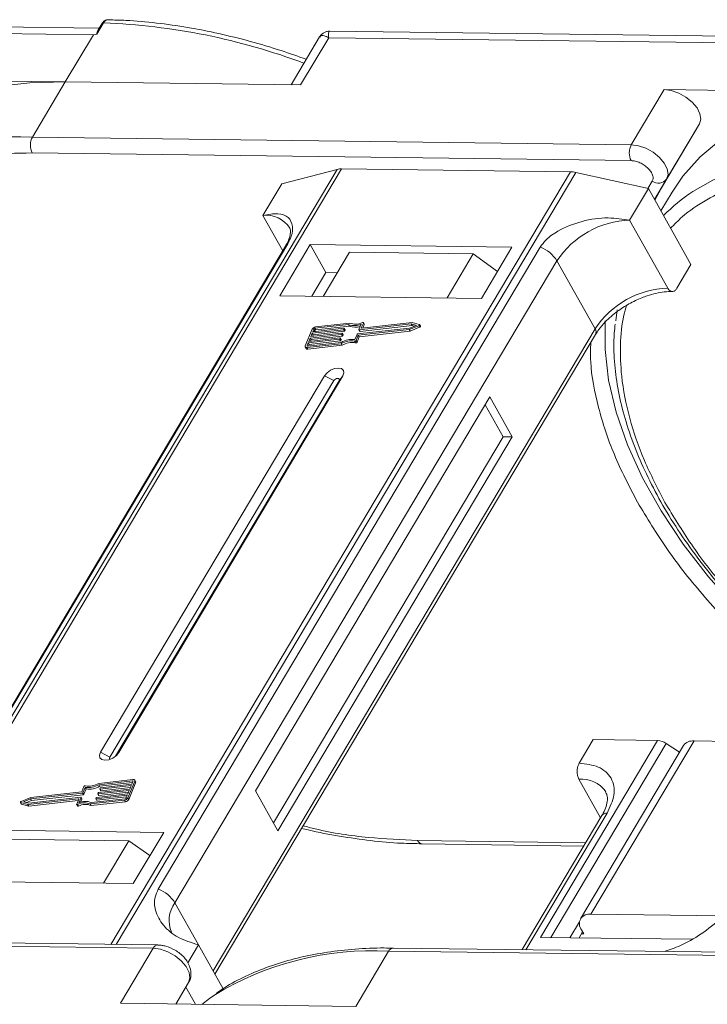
# Model space of a CAD drawing. Header units: millimetres. Extents: x -1214 to 867, y -361 to 1097.
# Tile 35 of 51: x 210 to 254, y 812 to 875. Entities that reach past the tile are written whole.
import ezdxf

# ---------------------------------------------------------------- set-up
doc = ezdxf.new("R2010")
doc.units = ezdxf.units.MM

msp = doc.modelspace()

# ---------------------------------------------------------------- linework, layer by layer
at = {"color": 7, "linetype": 'Continuous', "lineweight": 15}
for p, q in [((175.765, 874.807), (214.298, 874.311)), ((214.669, 874.73), (175.838, 875.229)), ((214.958, 875.068), (214.529, 874.346)), ((214.84, 875.017), (214.579, 874.579)), ((214.298, 874.311), (212.488, 871.269)), ((214.529, 874.346), (214.298, 874.311)), ((228.856, 874.165), (227.022, 871.082)), ((227.633, 871.074), (229.442, 874.116)), ((229.442, 874.116), (267.974, 873.62)), ((268.346, 874.039), (229.515, 874.538)), ((212.488, 871.269), (197.344, 871.464)), ((210.377, 867.72), (212.488, 871.269)), ((212.488, 871.269), (227.633, 871.074)), ((251.02, 870.773), (248.91, 867.224)), ((266.165, 870.578), (251.02, 870.773)), ((253.294, 868.563), (250.908, 864.551)), ((251.183, 865.014), (253.294, 868.563)), ((248.91, 867.224), (210.377, 867.72)), ((210.364, 866.698), (248.896, 866.202)), ((229.981, 865.643), (200.425, 815.948)), ((200.696, 815.945), (230.274, 865.676)), ((244.996, 865.486), (215.418, 815.755)), ((215.774, 815.751), (245.331, 865.445)), ((226.415, 864.703), (229.981, 865.643)), ((230.274, 865.676), (244.996, 865.486)), ((245.331, 865.445), (250.009, 864.4)), ((225.209, 862.675), (226.415, 864.703)), ((250.26, 864.876), (249.981, 864.406)), ((250.401, 863.699), (251.183, 865.014)), ((250.401, 863.699), (250.908, 864.551)), ((250.908, 864.551), (250.429, 863.651)), ((248.803, 862.372), (250.009, 864.4)), ((250.009, 864.4), (252.748, 859.51)), ((251.53, 864.183), (250.809, 862.971)), ((225.209, 862.675), (226.483, 860.4)), ((251.254, 857.997), (248.803, 862.372)), ((226.66, 860.697), (202.083, 819.375)), ((202.225, 819.528), (226.802, 860.85)), ((228.252, 860.797), (226.292, 857.502)), ((241.229, 860.63), (228.252, 860.797)), ((228.252, 860.797), (229.261, 858.996)), ((243.053, 860.641), (218.476, 819.319)), ((230.782, 860.305), (229.094, 857.466)), ((238.745, 860.202), (230.782, 860.305)), ((237.057, 857.363), (238.745, 860.202)), ((238.745, 860.202), (240.305, 859.077)), ((239.269, 857.335), (241.229, 860.63)), ((219.546, 818.428), (244.123, 859.75)), ((246.574, 855.375), (244.123, 859.75)), ((251.844, 857.989), (252.748, 859.51)), ((229.261, 858.996), (228.357, 857.475)), ((229.998, 858.986), (229.261, 858.996)), ((226.292, 857.502), (239.269, 857.335)), ((247.998, 856.6), (247.911, 855.89)), ((230.722, 855.656), (228.558, 855.411)), ((230.793, 855.748), (228.594, 855.5)), ((230.78, 855.553), (230.722, 855.656)), ((231.39, 855.331), (231.531, 855.673)), ((234.749, 855.69), (231.409, 855.312)), ((231.669, 855.752), (231.537, 855.432)), ((234.808, 855.781), (231.556, 855.413)), ((231.633, 855.422), (231.726, 855.649)), ((231.727, 855.674), (231.669, 855.777)), ((231.669, 855.752), (231.726, 855.649)), ((235.086, 855.602), (234.749, 855.69)), ((234.807, 855.587), (234.749, 855.69)), ((235.266, 855.661), (234.808, 855.781)), ((235.341, 855.546), (235.284, 855.649)), ((246.574, 855.375), (221.997, 814.053)), ((222.116, 813.84), (246.605, 855.013)), ((228.373, 855.348), (227.937, 854.287)), ((230.258, 855.013), (228.248, 854.786)), ((228.284, 854.874), (230.294, 855.102)), ((228.375, 855.095), (228.284, 854.874)), ((230.385, 855.323), (228.375, 855.095)), ((228.433, 854.993), (228.375, 855.095)), ((228.389, 854.886), (228.433, 854.993)), ((228.412, 855.184), (230.422, 855.411)), ((228.484, 855.361), (228.412, 855.184)), ((228.433, 854.993), (230.443, 855.22)), ((228.542, 855.258), (228.484, 855.361)), ((228.516, 855.196), (228.542, 855.258)), ((228.558, 855.411), (228.616, 855.308)), ((228.616, 855.308), (230.78, 855.553)), ((230.316, 854.91), (230.258, 855.013)), ((230.313, 855.083), (230.295, 855.039)), ((230.352, 854.936), (230.295, 855.039)), ((230.371, 854.992), (230.313, 855.095)), ((230.371, 854.98), (230.313, 855.083)), ((230.352, 854.936), (230.371, 854.98)), ((230.443, 855.22), (230.385, 855.323)), ((230.44, 855.392), (230.422, 855.348)), ((230.48, 855.245), (230.422, 855.348)), ((230.498, 855.302), (230.44, 855.405)), ((230.498, 855.289), (230.44, 855.392)), ((230.48, 855.245), (230.498, 855.289)), ((231.122, 854.68), (231.263, 855.022)), ((231.3, 855.047), (234.64, 855.425)), ((231.346, 854.968), (234.626, 855.339)), ((231.39, 855.319), (231.448, 855.216)), ((231.404, 854.865), (234.684, 855.236)), ((231.466, 855.209), (231.409, 855.312)), ((231.466, 855.209), (234.807, 855.587)), ((231.548, 855.413), (231.537, 855.432)), ((234.626, 855.339), (235.233, 855.579)), ((234.684, 855.236), (234.626, 855.339)), ((234.64, 855.425), (235.086, 855.602)), ((234.684, 855.236), (235.291, 855.476)), ((234.807, 855.587), (234.953, 855.549)), ((235.233, 855.579), (235.291, 855.476)), ((228.121, 854.476), (228.048, 854.3)), ((228.049, 854.173), (230.248, 854.422)), ((228.085, 854.262), (230.25, 854.506)), ((230.131, 854.704), (228.121, 854.476)), ((228.179, 854.373), (228.121, 854.476)), ((228.135, 854.267), (228.179, 854.373)), ((228.157, 854.565), (230.167, 854.792)), ((228.248, 854.786), (228.157, 854.565)), ((228.179, 854.373), (230.188, 854.601)), ((228.306, 854.683), (228.248, 854.786)), ((228.262, 854.577), (228.306, 854.683)), ((228.306, 854.683), (230.316, 854.91)), ((230.188, 854.601), (230.131, 854.704)), ((230.186, 854.773), (230.168, 854.729)), ((230.225, 854.626), (230.168, 854.729)), ((230.243, 854.683), (230.186, 854.786)), ((230.243, 854.67), (230.186, 854.773)), ((230.225, 854.626), (230.243, 854.67)), ((230.306, 854.319), (230.248, 854.422)), ((231.11, 854.577), (231.168, 854.474)), ((231.206, 854.626), (231.346, 854.968)), ((231.264, 854.523), (231.206, 854.626)), ((231.264, 854.523), (231.404, 854.865)), ((231.404, 854.865), (231.346, 854.968)), ((227.937, 854.212), (227.995, 854.11)), ((228.048, 854.3), (228.069, 854.262)), ((228.107, 854.07), (228.049, 854.173)), ((228.107, 854.07), (230.306, 854.319)), ((229.175, 852.356), (214.76, 828.12)), ((229.77, 852.041), (215.355, 827.806)), ((215.732, 827.87), (230.106, 852.037)), ((215.94, 828.105), (230.355, 852.341)), ((229.175, 852.356), (229.77, 852.041)), ((230.355, 852.341), (230.106, 852.037)), ((239.806, 850.992), (224.728, 825.641)), ((241.248, 848.419), (239.806, 850.992)), ((240.658, 848.427), (239.504, 850.485)), ((225.881, 823.582), (240.658, 848.427)), ((226.17, 823.068), (241.248, 848.419)), ((241.248, 848.419), (240.658, 848.427)), ((250.603, 828.88), (243.064, 816.205)), ((243.729, 816.196), (251.16, 828.689)), ((245.551, 827.412), (246.455, 828.933)), ((252.278, 828.559), (245.644, 817.405)), ((246.309, 817.696), (252.944, 828.85)), ((246.455, 828.933), (250.603, 828.88)), ((252.016, 828.117), (251.16, 828.689)), ((261.738, 828.736), (252.944, 828.85)), ((215.355, 827.806), (214.76, 828.12)), ((215.94, 828.105), (215.787, 827.918)), ((213.689, 825.915), (213.548, 825.573)), ((213.772, 825.861), (213.632, 825.519)), ((213.83, 825.758), (213.772, 825.861)), ((216.809, 826.279), (214.645, 826.034)), ((214.703, 825.931), (214.645, 826.034)), ((216.846, 826.368), (214.647, 826.119)), ((214.703, 825.931), (216.818, 826.171)), ((216.738, 825.976), (214.728, 825.749)), ((214.764, 825.837), (216.774, 826.064)), ((214.785, 825.646), (216.69, 825.861)), ((216.521, 825.192), (216.958, 826.254)), ((216.579, 825.09), (217.015, 826.151)), ((216.647, 825.755), (216.738, 825.976)), ((216.774, 826.064), (216.847, 826.241)), ((216.84, 826.225), (216.809, 826.279)), ((217.015, 826.225), (216.958, 826.328)), ((216.958, 826.254), (217.015, 826.151)), ((245.537, 826.39), (246.931, 823.902)), ((210.268, 825.202), (209.662, 824.961)), ((210.146, 824.851), (213.486, 825.229)), ((213.595, 825.494), (210.255, 825.116)), ((213.548, 825.573), (210.268, 825.202)), ((210.312, 825.013), (213.653, 825.391)), ((213.505, 825.21), (213.364, 824.868)), ((213.562, 825.119), (213.505, 825.222)), ((213.505, 825.21), (213.562, 825.107)), ((213.653, 825.391), (213.595, 825.494)), ((213.69, 825.416), (213.632, 825.519)), ((213.69, 825.416), (213.83, 825.758)), ((214.455, 825.148), (214.473, 825.193)), ((216.483, 825.357), (214.473, 825.129)), ((214.51, 825.218), (216.52, 825.445)), ((214.531, 825.027), (216.436, 825.242)), ((214.582, 825.458), (214.6, 825.502)), ((214.582, 825.446), (214.639, 825.343)), ((216.61, 825.666), (214.6, 825.439)), ((214.658, 825.336), (214.6, 825.439)), ((214.637, 825.527), (216.647, 825.755)), ((214.658, 825.336), (216.563, 825.552)), ((214.709, 825.768), (214.727, 825.812)), ((214.709, 825.755), (214.767, 825.652)), ((214.785, 825.646), (214.728, 825.749)), ((216.41, 825.18), (216.483, 825.357)), ((216.52, 825.445), (216.61, 825.666)), ((216.579, 825.09), (216.521, 825.192)), ((224.728, 825.641), (226.17, 823.068)), ((209.611, 824.892), (209.669, 824.789)), ((209.628, 824.88), (210.087, 824.76)), ((209.686, 824.777), (209.628, 824.88)), ((209.686, 824.777), (210.144, 824.657)), ((210.255, 825.116), (209.809, 824.939)), ((209.809, 824.939), (210.146, 824.851)), ((209.999, 824.889), (210.312, 825.013)), ((210.087, 824.76), (213.339, 825.128)), ((210.144, 824.657), (210.087, 824.76)), ((210.144, 824.657), (213.319, 825.016)), ((210.312, 825.013), (210.255, 825.116)), ((213.226, 824.789), (213.358, 825.109)), ((213.226, 824.764), (213.284, 824.661)), ((213.347, 824.655), (213.289, 824.758)), ((213.354, 825.1), (213.339, 825.128)), ((213.48, 824.905), (213.562, 825.107)), ((214.101, 824.792), (216.3, 825.041)), ((214.101, 824.792), (214.159, 824.689)), ((214.159, 824.689), (216.358, 824.938)), ((214.172, 824.885), (216.337, 825.129)), ((214.455, 825.136), (214.512, 825.033)), ((214.531, 825.027), (214.473, 825.129)), ((216.3, 825.041), (216.358, 824.938)), ((247.02, 824.051), (241.884, 815.415)), ((242.128, 815.412), (247.352, 824.196)), ((218.823, 822.959), (205.846, 823.126)), ((216.863, 819.663), (218.823, 822.959)), ((208.611, 822.528), (216.574, 822.426)), ((214.946, 819.688), (216.574, 822.426)), ((216.574, 822.426), (217.942, 821.478)), ((245.977, 822.297), (235.162, 822.436)), ((235.455, 822.22), (245.852, 822.087)), ((203.886, 819.83), (216.863, 819.663)), ((219.546, 818.428), (221.06, 815.726)), ((254.837, 817.586), (246.309, 817.696)), ((245.579, 817.216), (244.963, 816.18)), ((245.779, 816.553), (245.553, 816.173)), ((245.851, 816.424), (245.703, 816.426)), ((245.706, 816.681), (245.851, 816.424)), ((179.619, 816.005), (218.151, 815.509)), ((218.449, 815.716), (179.916, 816.212)), ((221.06, 815.726), (220.375, 814.575)), ((221.06, 815.726), (222.648, 812.892)), ((243.064, 816.205), (252.778, 816.08)), ((218.151, 815.509), (216.04, 811.96)), ((231.185, 811.765), (233.296, 815.314)), ((233.296, 815.314), (271.828, 814.818)), ((272.125, 815.026), (233.593, 815.521)), ((251.116, 815.296), (251.142, 815.339)), ((220.424, 813.299), (219.601, 811.914)), ((219.601, 811.914), (220.424, 813.299)), ((220.246, 812.998), (220.862, 811.898)), ((216.04, 811.96), (231.185, 811.765))]:
    msp.add_line(p, q, dxfattribs=at)
at = {"color": 7, "linetype": 'Continuous', "lineweight": 15, "flags": 128}
for points in [[(212.488, 871.269), (210.213, 871.208), (208.058, 870.965), (206.041, 870.542), (204.178, 869.942), (202.484, 869.171), (200.973, 868.235), (199.656, 867.14), (198.545, 865.897), (197.853, 864.874)], [(253.294, 868.563), (253.382, 868.863), (253.328, 869.217), (253.138, 869.594), (252.828, 869.961), (252.424, 870.288), (251.961, 870.546), (251.48, 870.712), (251.02, 870.773)], [(266.165, 870.578), (263.89, 870.517), (261.735, 870.274), (259.718, 869.851), (257.855, 869.252), (256.161, 868.48), (254.649, 867.544), (253.333, 866.45), (252.222, 865.206), (251.53, 864.183)], [(251.183, 865.014), (251.271, 865.314), (251.217, 865.668), (251.027, 866.045), (250.717, 866.412), (250.313, 866.739), (249.85, 866.997), (249.369, 867.163), (248.91, 867.224)], [(226.66, 860.697), (226.719, 860.776), (226.802, 860.85)], [(231.606, 855.783), (231.621, 855.788), (231.635, 855.79), (231.648, 855.79), (231.658, 855.787), (231.666, 855.781), (231.671, 855.773), (231.672, 855.763), (231.669, 855.752)], [(235.266, 855.661), (235.277, 855.656), (235.284, 855.647), (235.286, 855.636), (235.283, 855.624), (235.276, 855.611), (235.264, 855.598), (235.25, 855.588), (235.233, 855.579)], [(263.047, 830.936), (262.179, 831.574), (259.869, 833.41), (257.703, 835.339), (255.699, 837.345), (253.875, 839.412), (252.246, 841.52), (250.827, 843.654), (249.628, 845.793), (248.66, 847.92), (247.933, 850.018), (247.451, 852.067), (247.219, 854.05), (247.233, 855.885)], [(230.294, 855.102), (230.3, 855.102), (230.304, 855.101), (230.308, 855.1), (230.311, 855.097), (230.313, 855.094), (230.314, 855.091), (230.314, 855.087), (230.313, 855.083)], [(230.422, 855.411), (230.427, 855.411), (230.431, 855.411), (230.435, 855.409), (230.439, 855.407), (230.441, 855.404), (230.442, 855.401), (230.441, 855.397), (230.44, 855.392)], [(231.409, 855.312), (231.403, 855.312), (231.399, 855.313), (231.395, 855.314), (231.392, 855.316), (231.39, 855.319), (231.389, 855.323), (231.389, 855.327), (231.39, 855.331)], [(231.537, 855.432), (231.536, 855.428), (231.536, 855.424), (231.537, 855.42), (231.539, 855.417), (231.542, 855.415), (231.546, 855.414), (231.551, 855.413), (231.556, 855.413)], [(235.291, 855.476), (235.307, 855.485), (235.322, 855.495), (235.334, 855.508), (235.341, 855.521), (235.344, 855.533), (235.342, 855.544), (235.341, 855.546)], [(230.167, 854.792), (230.172, 854.792), (230.177, 854.792), (230.181, 854.79), (230.184, 854.788), (230.186, 854.785), (230.187, 854.781), (230.187, 854.777), (230.186, 854.773)], [(228.049, 854.173), (228.018, 854.172), (227.99, 854.176), (227.966, 854.185), (227.947, 854.199), (227.935, 854.216), (227.929, 854.238), (227.93, 854.261), (227.937, 854.287)], [(228.048, 854.3), (228.046, 854.291), (228.045, 854.283), (228.047, 854.276), (228.052, 854.27), (228.058, 854.266), (228.066, 854.263), (228.075, 854.261), (228.085, 854.262)], [(230.355, 852.341), (230.425, 852.535), (230.395, 852.701), (230.269, 852.814), (230.066, 852.855), (229.818, 852.819), (229.561, 852.712), (229.335, 852.549), (229.175, 852.356)], [(230.106, 852.037), (230.126, 852.093), (230.117, 852.14), (230.081, 852.172), (230.024, 852.184), (229.953, 852.174), (229.88, 852.143), (229.815, 852.097), (229.77, 852.041)], [(214.76, 828.12), (214.69, 827.925), (214.72, 827.759), (214.846, 827.647), (215.048, 827.605), (215.297, 827.641), (215.554, 827.748), (215.78, 827.911), (215.94, 828.105)], [(215.355, 827.806), (215.335, 827.75), (215.343, 827.703), (215.379, 827.671), (215.383, 827.669)], [(216.847, 826.241), (216.849, 826.25), (216.849, 826.258), (216.847, 826.265), (216.843, 826.271), (216.837, 826.275), (216.829, 826.278), (216.82, 826.28), (216.809, 826.279)], [(216.846, 826.368), (216.877, 826.369), (216.905, 826.365), (216.929, 826.356), (216.947, 826.342), (216.96, 826.324), (216.966, 826.303), (216.965, 826.279), (216.958, 826.254)], [(213.486, 825.229), (213.491, 825.229), (213.496, 825.228), (213.5, 825.227), (213.503, 825.224), (213.505, 825.221), (213.506, 825.218), (213.506, 825.214), (213.505, 825.21)], [(214.6, 825.439), (214.595, 825.439), (214.591, 825.44), (214.587, 825.441), (214.584, 825.443), (214.581, 825.446), (214.58, 825.45), (214.581, 825.454), (214.582, 825.458)], [(214.728, 825.749), (214.722, 825.748), (214.718, 825.749), (214.714, 825.751), (214.711, 825.753), (214.709, 825.756), (214.708, 825.759), (214.708, 825.763), (214.709, 825.768)], [(209.628, 824.88), (209.617, 824.885), (209.611, 824.894), (209.608, 824.904), (209.611, 824.917), (209.619, 824.93), (209.631, 824.942), (209.645, 824.953), (209.662, 824.961)], [(209.669, 824.789), (209.675, 824.782), (209.686, 824.777)], [(213.289, 824.758), (213.274, 824.753), (213.26, 824.75), (213.247, 824.751), (213.236, 824.754), (213.229, 824.76), (213.224, 824.768), (213.223, 824.778), (213.226, 824.789)], [(213.284, 824.661), (213.286, 824.657), (213.294, 824.651), (213.305, 824.648), (213.318, 824.648), (213.332, 824.65), (213.347, 824.655)], [(213.358, 825.109), (213.359, 825.113), (213.359, 825.117), (213.358, 825.12), (213.356, 825.123), (213.353, 825.126), (213.349, 825.127), (213.344, 825.128), (213.339, 825.128)], [(214.473, 825.129), (214.468, 825.129), (214.463, 825.13), (214.459, 825.131), (214.456, 825.134), (214.454, 825.137), (214.453, 825.14), (214.453, 825.144), (214.455, 825.148)], [(235.455, 822.22), (235.455, 822.22), (235.446, 822.221)], [(218.151, 815.509), (218.61, 815.448), (219.092, 815.281), (219.554, 815.024), (219.958, 814.697), (220.269, 814.329), (220.459, 813.952), (220.512, 813.599), (220.424, 813.299)], [(233.593, 815.521), (233.593, 815.521), (233.602, 815.521)], [(221.269, 811.892), (221.78, 812.28), (222.05, 812.468)]]:
    msp.add_lwpolyline(points, dxfattribs=at)
at = {"color": 7, "linetype": 'Continuous', "lineweight": 15}
for centre, radius, start, end in [((214.942, 874.944), 0.126, 82.49156, 144.10364), ((213.431, 834.125), 40.971, 69.39348, 87.86352), ((209.32, 848.231), 19.517, 86.89523, 121.269), ((211.357, 867.196), 1.11, 151.86538, 206.65442), ((249.889, 866.701), 1.11, 151.86538, 206.65442), ((262.997, 847.54), 19.517, 86.89523, 121.269), ((230.25, 864.577), 1.098, 88.72031, 104.14409), ((244.965, 863.848), 1.638, 77.08998, 88.8989), ((250.651, 865.416), 0.666, 234.0762, 322.90297), ((259.499, 854.295), 11.94, 123.74678, 135.50714), ((225.415, 860.87), 1.817, 33.1952, 96.53301), ((248.993, 856.545), 5.83, 91.86957, 146.65022), ((242.244, 858.582), 2.213, 31.86898, 68.55124), ((251.444, 852.17), 5.83, 91.86957, 146.65022), ((231.107, 856.624), 1.042, 248.35959, 294.01857), ((231.164, 856.616), 0.943, 246.89164, 297.97103), ((231.702, 855.662), 0.0276, 333.09852, 26.5741), ((228.627, 855.215), 0.287, 96.59253, 152.29321), ((228.569, 855.316), 0.0955, 96.59253, 152.29321), ((228.627, 855.213), 0.0955, 96.59253, 152.29321), ((230.253, 855.061), 0.0478, 276.59253, 332.29321), ((230.358, 854.986), 0.0138, 333.02121, 26.65141), ((230.38, 855.37), 0.0478, 276.59253, 332.29321), ((230.437, 855.267), 0.0478, 276.59253, 332.29321), ((230.486, 855.296), 0.0138, 333.02121, 26.65141), ((231.154, 856.471), 0.991, 247.84687, 288.77105), ((231.305, 854.999), 0.0478, 96.59253, 152.29321), ((231.462, 855.227), 0.0183, 217.91724, 283.38081), ((246.295, 855.169), 0.346, 333.31625, 36.51573), ((230.125, 854.751), 0.0478, 276.59253, 332.29321), ((230.183, 854.648), 0.0478, 276.59253, 332.29321), ((230.231, 854.676), 0.0138, 333.02121, 26.65141), ((230.87, 853.435), 1.167, 78.13867, 122.23452), ((230.94, 853.317), 1.375, 82.36132, 120.10827), ((230.928, 853.332), 1.167, 78.13867, 122.23452), ((230.31, 854.958), 0.0478, 276.59253, 332.29321), ((231.125, 854.666), 0.0903, 260.49805, 333.59787), ((231.183, 854.563), 0.0903, 260.49805, 333.59787), ((228.081, 854.177), 0.11, 217.91724, 283.38081), ((250.548, 827.811), 1.07, 55.09609, 87.03844), ((252.863, 828.127), 0.727, 83.64232, 143.56702), ((213.77, 825.875), 0.0903, 80.49805, 153.59787), ((213.955, 827.224), 1.375, 262.36132, 300.10827), ((214.024, 827.106), 1.167, 258.13867, 302.23452), ((214.013, 827.121), 1.375, 262.36132, 300.10827), ((214.77, 825.79), 0.0478, 96.59253, 152.29321), ((216.942, 826.188), 0.0826, 333.02121, 26.65141), ((245.699, 824.488), 1.91, 35.13686, 94.86934), ((213.59, 825.541), 0.0478, 276.59253, 332.29321), ((213.647, 825.439), 0.0478, 276.59253, 332.29321), ((214.515, 825.17), 0.0478, 96.59253, 152.29321), ((214.642, 825.48), 0.0478, 96.59253, 152.29321), ((214.654, 825.354), 0.0183, 217.91724, 283.38081), ((214.781, 825.663), 0.0183, 217.91724, 283.38081), ((216.268, 825.326), 0.287, 276.59253, 332.29321), ((213.731, 823.925), 0.943, 66.89164, 117.97103), ((213.789, 823.822), 0.943, 66.89164, 117.97103), ((213.788, 823.916), 1.042, 68.35959, 114.01857), ((213.55, 825.113), 0.0138, 333.02121, 26.65141), ((214.527, 825.044), 0.0183, 217.91724, 283.38081), ((216.326, 825.224), 0.0955, 276.59253, 332.29321), ((216.325, 825.223), 0.287, 276.59253, 332.29321), ((247.312, 823.835), 0.363, 83.64232, 143.56702), ((235.498, 822.584), 0.367, 203.79329, 261.81678), ((217.667, 817.26), 2.213, 31.86898, 68.55124), ((221.083, 817.296), 1.909, 143.64522, 203.44279), ((246.201, 817.074), 0.631, 80.05661, 218.47393), ((218.468, 815.371), 0.346, 93.05406, 156.53827), ((232.234, 795.864), 19.479, 86.87659, 121.52214), ((233.625, 815.159), 0.363, 94.95278, 154.87747)]:
    msp.add_arc(centre, radius, start, end, dxfattribs=at)
for points, knots in [([(215.257, 875.276), (215.217, 875.273), (215.138, 875.268), (215.022, 875.214), (214.919, 875.132), (214.866, 875.055), (214.84, 875.017)], [0, 0, 0, 0, 0.254858, 0.509073, 0.758744, 1, 1, 1, 1]), ([(215.265, 875.272), (215.248, 875.273), (215.181, 875.278), (215.068, 875.22), (214.993, 875.116), (214.958, 875.068)], [0, 0, 0, 0, 0.1530543, 0.607068, 1, 1, 1, 1]), ([(227.999, 872.725), (227.458, 872.917), (226.252, 873.346), (224.374, 873.899), (222.365, 874.401), (220.351, 874.798), (218.353, 875.08), (216.649, 875.24), (215.64, 875.255), (215.265, 875.261)], [0, 0, 0, 0, 0.123694, 0.275342, 0.43003, 0.586973, 0.745611, 0.905547, 1, 1, 1, 1]), ([(214.529, 874.346), (214.528, 874.346), (214.526, 874.346), (214.523, 874.347), (214.52, 874.35), (214.516, 874.37), (214.53, 874.455), (214.539, 874.539), (214.579, 874.577), (214.581, 874.578)], [0, 0, 0, 0, 0.007214, 0.014412, 0.026801, 0.065603, 0.248401, 0.979877, 1, 1, 1, 1]), ([(229.512, 874.538), (229.457, 874.536), (229.339, 874.53), (229.159, 874.464), (228.982, 874.345), (228.898, 874.224), (228.854, 874.162)], [0, 0, 0, 0, 0.212442, 0.455273, 0.721982, 1, 1, 1, 1]), ([(229.442, 874.116), (229.341, 874.167), (229.138, 874.268), (228.944, 874.282), (228.893, 874.19), (228.874, 874.154)], [0, 0, 0, 0, 0.384879, 0.766722, 1, 1, 1, 1]), ([(229.514, 874.53), (229.511, 874.533), (229.464, 874.57), (229.424, 874.44), (229.436, 874.225), (229.442, 874.116)], [0, 0, 0, 0, 0.0382084, 0.5167755, 1, 1, 1, 1]), ([(197.759, 862.544), (198, 862.792), (198.673, 863.479), (200.055, 864.397), (202.029, 865.386), (204.453, 866.151), (207.293, 866.643), (209.351, 866.68), (210.364, 866.698)], [0, 0, 0, 0, 0.0892615, 0.2481902, 0.4071382, 0.6104349, 0.8081913, 1, 1, 1, 1]), ([(248.896, 866.202), (248.985, 866.195), (249.166, 866.18), (249.463, 866.075), (249.746, 865.917), (249.99, 865.719), (250.178, 865.497), (250.295, 865.267), (250.331, 865.047), (250.284, 864.933), (250.26, 864.876)], [0, 0, 0, 0, 0.12225, 0.25, 0.37775, 0.5, 0.62225, 0.75, 0.87775, 1, 1, 1, 1]), ([(251.435, 861.854), (251.677, 862.101), (252.349, 862.788), (253.732, 863.706), (255.705, 864.695), (258.129, 865.46), (260.97, 865.952), (263.028, 865.989), (264.041, 866.007)], [0, 0, 0, 0, 0.089262, 0.24819, 0.407138, 0.610435, 0.808191, 1, 1, 1, 1]), ([(226.802, 860.85), (226.887, 861.017), (227.107, 861.446), (227.152, 862.067), (226.883, 862.593), (226.226, 862.858), (225.549, 862.737), (225.209, 862.675)], [0, 0, 0, 0, 0.111335, 0.286497, 0.521289, 0.758582, 1, 1, 1, 1]), ([(248.803, 862.372), (248.35, 862.44), (247.366, 862.589), (245.725, 862.355), (244.353, 861.809), (243.455, 861.189), (243.169, 860.8), (243.053, 860.641)], [0, 0, 0, 0, 0.222481, 0.483081, 0.73977, 0.893878, 1, 1, 1, 1]), ([(226.934, 861.867), (226.935, 861.866), (226.966, 861.829), (226.979, 861.759), (226.989, 861.515), (226.898, 861.177), (226.784, 860.887), (226.667, 860.716), (226.654, 860.696)], [0, 0, 0, 0, 0.005744, 0.3066112, 0.5316672, 0.7534528, 0.9717968, 1, 1, 1, 1]), ([(248.75, 856.979), (249.029, 857.123), (249.422, 857.324), (250.011, 857.536), (250.499, 857.672), (251.047, 857.769), (251.378, 857.777), (251.546, 857.781)], [0, 0, 0, 0, 0.294099, 0.412703, 0.605791, 0.800293, 1, 1, 1, 1]), ([(251.844, 857.989), (251.807, 857.938), (251.732, 857.835), (251.592, 857.772), (251.451, 857.788), (251.334, 857.872), (251.276, 857.961), (251.254, 857.997)], [0, 0, 0, 0, 0.214694, 0.429388, 0.644082, 0.858775, 1, 1, 1, 1]), ([(246.616, 855.014), (246.678, 855.119), (246.837, 855.385), (247.181, 855.783), (247.594, 856.176), (248.093, 856.58), (248.498, 856.827), (248.75, 856.979)], [0, 0, 0, 0, 0.149323, 0.380846, 0.555425, 0.724977, 1, 1, 1, 1]), ([(251.076, 844.203), (250.609, 845.102), (249.659, 846.928), (248.735, 849.659), (248.247, 852.154), (248.179, 854.359), (248.299, 855.88), (248.538, 856.677), (248.6, 856.882)], [0, 0, 0, 0, 0.198524, 0.403205, 0.613647, 0.778148, 0.942668, 1, 1, 1, 1]), ([(247.865, 855.687), (247.831, 855.3), (247.75, 854.381), (247.84, 852.858), (248.098, 851.143), (248.544, 849.387), (249.166, 847.606), (249.959, 845.81), (250.917, 844.011), (252.033, 842.219), (253.297, 840.448), (254.697, 838.708), (256.221, 837.015), (257.847, 835.386), (259.54, 833.845), (261.245, 832.439), (262.436, 831.516), (263.056, 831.078), (263.109, 831.04)], [0, 0, 0, 0, 0.0503207, 0.1196233, 0.1889785, 0.2583344, 0.327647, 0.3968804, 0.4659963, 0.5349555, 0.6037094, 0.6721769, 0.7402153, 0.8075512, 0.8735932, 0.9367934, 0.9945952, 1, 1, 1, 1]), ([(246.303, 854.506), (246.29, 854.094), (246.248, 852.762), (246.742, 850.334), (247.709, 847.304), (248.776, 845.248), (249.307, 844.225)], [0, 0, 0, 0, 0.131047, 0.423394, 0.71326, 1, 1, 1, 1]), ([(249.307, 844.225), (249.919, 843.209), (251.161, 841.149), (253.599, 838.069), (256.464, 835.046), (259.46, 832.342), (261.606, 830.778), (262.545, 830.093)], [0, 0, 0, 0, 0.202029, 0.409492, 0.620744, 0.833942, 1, 1, 1, 1]), ([(263.189, 831.175), (262.788, 831.461), (261.54, 832.348), (259.599, 833.973), (257.181, 836.209), (254.858, 838.728), (252.714, 841.474), (251.617, 843.303), (251.076, 844.203)], [0, 0, 0, 0, 0.076289, 0.237481, 0.398693, 0.604886, 0.805459, 1, 1, 1, 1]), ([(245.551, 827.412), (245.52, 827.349), (245.458, 827.224), (245.418, 826.983), (245.423, 826.738), (245.468, 826.533), (245.518, 826.431), (245.537, 826.39)], [0, 0, 0, 0, 0.214694, 0.429388, 0.644082, 0.858775, 1, 1, 1, 1]), ([(247.352, 824.196), (247.54, 824.595), (247.829, 825.209), (247.808, 825.953), (247.634, 826.467), (247.287, 826.883), (246.664, 827.29), (245.989, 827.364), (245.551, 827.412)], [0, 0, 0, 0, 0.239457, 0.368361, 0.5, 0.631639, 0.760543, 1, 1, 1, 1]), ([(247.248, 825.576), (247.286, 825.511), (247.368, 825.368), (247.386, 825.056), (247.305, 824.65), (247.175, 824.304), (247.04, 824.097), (247.009, 824.049)], [0, 0, 0, 0, 0.209538, 0.461851, 0.698708, 0.93023, 1, 1, 1, 1]), ([(235.162, 822.436), (234.113, 822.486), (231.981, 822.588), (229.482, 822.946), (228.052, 823.32), (227.795, 823.387)], [0, 0, 0, 0, 0.442982, 0.899702, 1, 1, 1, 1]), ([(227.699, 823.225), (227.84, 823.189), (228.663, 822.982), (230.151, 822.707), (232.15, 822.417), (233.925, 822.255), (235.004, 822.24), (235.448, 822.233)], [0, 0, 0, 0, 0.052717, 0.30573, 0.561476, 0.819314, 1, 1, 1, 1]), ([(218.476, 819.319), (218.396, 819.143), (218.189, 818.69), (218.265, 817.856), (218.748, 816.946), (219.707, 816.142), (220.606, 815.866), (221.06, 815.726)], [0, 0, 0, 0, 0.111335, 0.286497, 0.521289, 0.758582, 1, 1, 1, 1]), ([(251.142, 815.339), (251.492, 815.455), (252.25, 815.708), (253.576, 816.505), (254.728, 817.443), (255.516, 818.261), (255.79, 818.67), (255.902, 818.837)], [0, 0, 0, 0, 0.222481, 0.483081, 0.73977, 0.893878, 1, 1, 1, 1]), ([(219.561, 815.381), (219.363, 815.48), (219.088, 815.617), (218.708, 815.703), (218.54, 815.706), (218.45, 815.707)], [0, 0, 0, 0, 0.5471087, 0.7598003, 1, 1, 1, 1]), ([(220.421, 813.308), (220.43, 813.318), (220.54, 813.446), (220.599, 813.8), (220.55, 814.239), (220.376, 814.607), (220.152, 814.909), (219.884, 815.17), (219.664, 815.313), (219.561, 815.381)], [0, 0, 0, 0, 0.016393, 0.210718, 0.413738, 0.571929, 0.705512, 0.861477, 1, 1, 1, 1]), ([(233.6, 815.509), (233.405, 815.515), (232.562, 815.541), (231.136, 815.463), (229.335, 815.27), (227.619, 814.941), (225.99, 814.486), (224.466, 813.898), (223.192, 813.275), (222.487, 812.795), (222.204, 812.603)], [0, 0, 0, 0, 0.042725, 0.184157, 0.326261, 0.469019, 0.612495, 0.756832, 0.902269, 1, 1, 1, 1])]:
    msp.add_open_spline(points, degree=3, knots=knots, dxfattribs=at)

doc.saveas('drawing.dxf')
